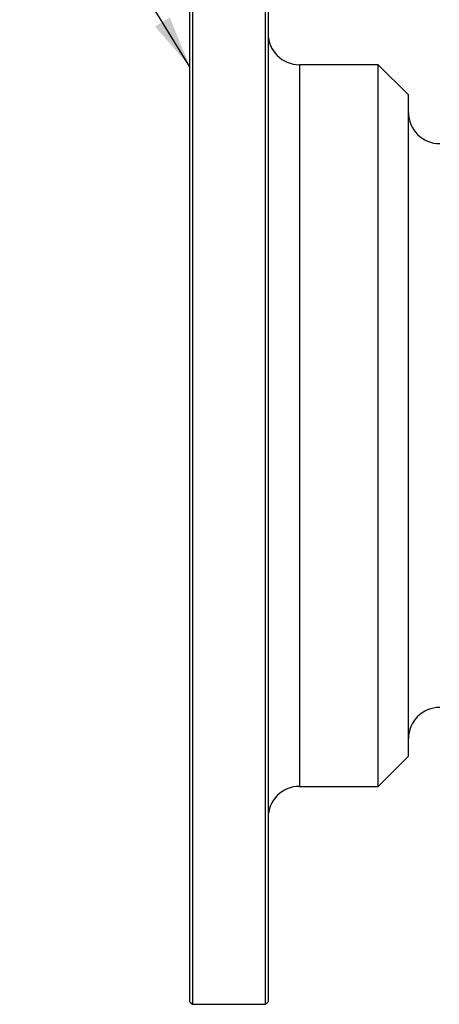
# Model space of a CAD drawing. Header units: inches. Extents: x 0.6 to 16.3, y 0.2 to 11.5.
# Tile 9 of 21: x 7.3 to 8.5, y 6.4 to 9. Entities that reach past the tile are written whole.
import ezdxf

# ---------------------------------------------------------------- set-up
doc = ezdxf.new("R2010")
doc.units = ezdxf.units.IN
doc.header["$MEASUREMENT"] = 0
doc.dimstyles.new('SLDDIMSTYLE3', dxfattribs={"dimtxt": 0.18, "dimasz": 0.14, "dimexe": 0, "dimexo": 0.0625, "dimgap": 0, "dimtad": 0, "dimtih": 1, "dimtoh": 1, "dimdec": 0, "dimrnd": 1e-09, "dimzin": 0, "dimdsep": 46, "dimtxsty": 'Standard', "dimsah": 1, "dimcen": 0.09, "dimadec": 0, "dimazin": 0, "dimtfac": 0.14, "dimtdec": 0, "dimtofl": 0, "dimtmove": 0, "dimatfit": 3, "dimfxl": 0, "dimfrac": 2, "dimtolj": 1, "dimtzin": 0, "dimarcsym": 0})

msp = doc.modelspace()

# ---------------------------------------------------------------- linework, layer by layer
at = {"color": 7, "linetype": 'Continuous', "lineweight": 25}
for p, q in [((7.8019, 6.3999), (7.8019, 9.4666)), ((7.8085, 9.4732), (7.8085, 6.3932)), ((8.0032, 7.9332), (8.0032, 9.4732)), ((8.0099, 9.4666), (8.0099, 6.3999)), ((8.3032, 8.8932), (8.0932, 8.8932)), ((8.3832, 8.8132), (8.3032, 8.8932)), ((8.3032, 6.9732), (8.3032, 8.8932)), ((8.3832, 7.0532), (8.3832, 8.8132)), ((8.0032, 6.3932), (8.0032, 7.9332)), ((8.3032, 6.9732), (8.3832, 7.0532)), ((8.0932, 6.9732), (8.3032, 6.9732)), ((7.8019, 6.3999), (7.8085, 6.3932)), ((7.8085, 6.3932), (8.0032, 6.3932)), ((8.0032, 6.3932), (8.0099, 6.3999))]:
    msp.add_line(p, q, dxfattribs=at)
at = {"color": 8, "linetype": 'Continuous', "lineweight": 25}
msp.add_line((8.0932, 8.8932), (8.0932, 6.9732), dxfattribs=at)
at = {"color": 7, "linetype": 'Continuous', "lineweight": 25}
for centre, start, end in [((8.0932, 8.9766), 180, 270), ((8.4665, 8.7666), 180, 270), ((8.4665, 7.0999), 90, 180), ((8.0932, 6.8899), 90, 180)]:
    msp.add_arc(centre, 0.0833, start, end, dxfattribs=at)

# ---------------------------------------------------------------- leaders
at = {"color": 7, "linetype": 'Continuous', "lineweight": 0}
msp.add_leader([(7.8019, 8.8878), (7.3486, 9.6238)], dimstyle='SLDDIMSTYLE3', dxfattribs=at)

doc.saveas('drawing.dxf')
